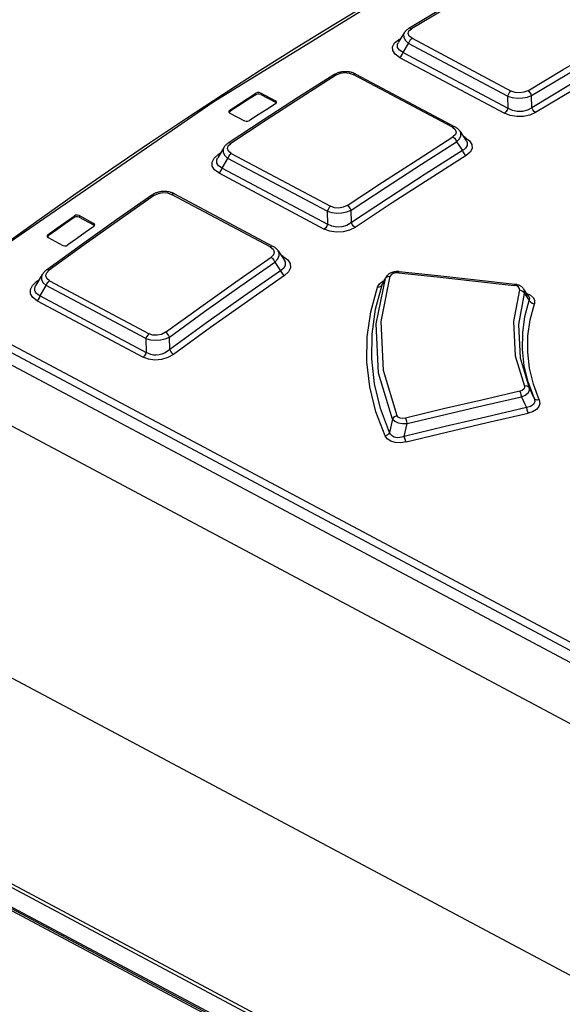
# Model space of a CAD drawing. Extents: x 0 to 841, y 0 to 594.
# Tile 50 of 66: x 692 to 707, y 191 to 218. Entities that reach past the tile are written whole.
import ezdxf

# ---------------------------------------------------------------- set-up
doc = ezdxf.new("R2010")
doc.units = 0
doc.header["$LTSCALE"] = 46.255
doc.layers.get('0').update_dxf_attribs({"linetype": 'CONTINUOUS'})

msp = doc.modelspace()

# ---------------------------------------------------------------- linework, layer by layer
at = {"color": 9, "linetype": 'CONTINUOUS'}
for p, q in [((671.076, 220.291), (717.142, 195.768)), ((670.986, 220.113), (717.052, 195.59)), ((702.208, 217.869), (702.271, 217.906)), ((702.242, 217.859), (702.208, 217.869)), ((702.581, 217.908), (705.323, 216.448)), ((702.332, 217.518), (702.484, 217.767)), ((702.332, 217.518), (705.234, 215.973)), ((705.227, 216.307), (702.484, 217.767)), ((702.236, 217.377), (705.138, 215.832)), ((703.696, 215.445), (700.953, 216.905)), ((698.253, 216.345), (698.252, 216.386)), ((698.394, 216.391), (698.394, 216.35)), ((698.795, 216.137), (698.794, 216.178)), ((705.227, 216.307), (705.234, 215.973)), ((697.533, 215.92), (697.534, 215.879)), ((704.05, 215.161), (704.006, 215.184)), ((704.05, 215.161), (704.027, 215.152)), ((697.211, 214.691), (697.28, 214.737)), ((697.246, 214.681), (697.211, 214.691)), ((697.322, 214.315), (697.483, 214.583)), ((700.234, 213.118), (697.483, 214.583)), ((697.574, 214.721), (700.326, 213.256)), ((697.322, 214.315), (700.241, 212.761)), ((697.231, 214.178), (700.15, 212.624)), ((698.655, 212.132), (695.922, 213.587)), ((693.22, 212.946), (693.219, 212.987)), ((693.361, 212.997), (693.361, 212.956)), ((700.234, 213.118), (700.241, 212.761)), ((693.762, 212.743), (693.761, 212.784)), ((692.501, 212.476), (692.501, 212.435)), ((699.011, 211.871), (698.955, 211.9)), ((699.011, 211.871), (698.982, 211.858)), ((701.85, 211.279), (701.841, 211.256)), ((692.184, 211.177), (692.259, 211.231)), ((692.22, 211.165), (692.184, 211.176)), ((692.281, 210.775), (692.451, 211.062)), ((695.211, 209.593), (692.451, 211.062)), ((692.537, 211.196), (695.297, 209.727)), ((701.755, 211.082), (701.761, 211.098)), ((692.281, 210.775), (695.216, 209.212)), ((705.698, 210.846), (705.825, 210.652)), ((692.195, 210.641), (695.131, 209.079)), ((695.211, 209.593), (695.216, 209.212)), ((664.104, 208.976), (750.597, 162.932)), ((664.162, 209.05), (750.648, 163.009)), ((750.069, 162.571), (663.582, 208.612)), ((750.132, 162.589), (663.645, 208.63)), ((702.366, 206.885), (702.446, 207.24))]:
    msp.add_line(p, q, dxfattribs=at)
at = {"color": 7, "linetype": 'CONTINUOUS'}
for p, q in [((670.386, 220.096), (717.544, 194.991)), ((750.749, 175.622), (669.086, 219.095)), ((702.363, 218.058), (702.199, 217.787)), ((702.366, 218.061), (702.363, 218.058)), ((702.364, 218.059), (702.364, 218.058)), ((701.026, 216.915), (703.769, 215.455)), ((698.794, 216.178), (698.394, 216.391)), ((698.394, 216.35), (698.795, 216.137)), ((705.9, 215.984), (705.892, 216.321)), ((698.817, 216.116), (698.795, 216.137)), ((697.534, 215.879), (697.515, 215.857)), ((697.538, 215.836), (697.938, 215.623)), ((703.91, 215.331), (704.082, 215.067)), ((704.084, 215.064), (704.084, 215.064)), ((697.366, 214.88), (697.198, 214.6)), ((697.374, 214.893), (697.366, 214.88)), ((703.815, 215.04), (703.973, 214.797)), ((697.196, 214.597), (697.196, 214.597)), ((696, 213.601), (698.733, 212.146)), ((693.761, 212.784), (693.361, 212.997)), ((693.361, 212.956), (693.762, 212.743)), ((700.899, 212.805), (700.893, 213.147)), ((693.785, 212.72), (693.762, 212.743)), ((692.501, 212.435), (692.481, 212.411)), ((692.505, 212.388), (692.906, 212.175)), ((755.185, 166.287), (668.698, 212.328)), ((698.876, 212.021), (699.04, 211.77)), ((698.783, 211.713), (698.94, 211.473)), ((699.041, 211.768), (699.042, 211.768)), ((692.339, 211.367), (692.165, 211.073)), ((692.342, 211.372), (692.339, 211.367)), ((701.85, 211.279), (701.786, 211.149)), ((701.85, 211.279), (701.85, 211.279)), ((692.165, 211.072), (692.165, 211.073)), ((701.786, 211.149), (701.761, 211.098)), ((701.87, 210.944), (701.869, 210.944)), ((695.868, 209.288), (695.863, 209.637)), ((663.904, 208.545), (750.391, 162.503))]:
    msp.add_line(p, q, dxfattribs=at)
for points in [[(708.585, 222.849), (707.565, 222.325), (706.545, 221.788), (705.524, 221.237), (704.503, 220.673), (703.482, 220.095), (702.46, 219.505), (701.438, 218.901), (700.416, 218.284), (699.394, 217.654), (698.372, 217.011), (697.351, 216.355), (696.33, 215.686), (695.309, 215.004), (694.29, 214.31), (693.271, 213.603), (692.253, 212.884), (691.236, 212.152)], [(705.415, 219.89), (704.44, 219.331), (703.463, 218.76), (702.489, 218.177)], [(702.489, 218.177), (702.473, 218.167), (702.455, 218.155), (702.439, 218.142), (702.424, 218.129), (702.41, 218.116), (702.397, 218.103), (702.386, 218.089), (702.375, 218.075), (702.366, 218.061)], [(708.976, 217.784), (707.951, 217.198), (706.925, 216.598), (705.9, 215.984)], [(701.026, 216.915), (701.009, 216.924), (700.988, 216.933), (700.967, 216.942), (700.946, 216.949), (700.925, 216.956), (700.903, 216.962), (700.881, 216.967), (700.859, 216.972), (700.837, 216.976), (700.815, 216.979), (700.792, 216.981), (700.77, 216.982), (700.748, 216.983), (700.725, 216.983), (700.703, 216.983), (700.681, 216.981), (700.659, 216.979), (700.637, 216.976), (700.614, 216.973), (700.592, 216.968), (700.57, 216.963), (700.549, 216.957), (700.528, 216.951), (700.507, 216.943), (700.486, 216.935), (700.466, 216.926), (700.446, 216.916), (700.426, 216.905), (700.41, 216.896)], [(700.41, 216.896), (699.436, 216.276), (698.459, 215.644), (697.486, 215.001)], [(697.533, 215.92), (697.773, 216.076), (698.013, 216.231), (698.252, 216.386)], [(698.253, 216.345), (698.013, 216.19), (697.773, 216.035), (697.534, 215.879)], [(698.394, 216.391), (698.348, 216.404), (698.297, 216.403), (698.252, 216.386)], [(698.394, 216.35), (698.349, 216.363), (698.297, 216.361), (698.253, 216.345)], [(698.826, 216.136), (698.822, 216.152), (698.794, 216.178)], [(697.533, 215.92), (697.509, 215.892), (697.506, 215.878)], [(698.799, 216.095), (698.559, 215.94), (698.319, 215.785), (698.079, 215.629)], [(698.799, 216.095), (698.823, 216.122), (698.826, 216.136)], [(697.506, 215.878), (697.51, 215.862), (697.538, 215.836)], [(697.938, 215.623), (697.984, 215.609), (698.035, 215.612), (698.079, 215.629)], [(703.911, 215.33), (703.901, 215.345), (703.89, 215.359), (703.878, 215.372), (703.866, 215.385), (703.852, 215.398), (703.837, 215.411), (703.82, 215.423), (703.803, 215.434), (703.785, 215.446), (703.769, 215.455)], [(697.486, 215.001), (697.47, 214.99), (697.453, 214.977), (697.437, 214.964), (697.422, 214.95), (697.409, 214.936), (697.396, 214.922), (697.385, 214.907), (697.374, 214.893)], [(703.973, 214.797), (702.948, 214.146), (701.924, 213.482), (700.899, 212.805)], [(695.374, 213.566), (694.4, 212.885), (693.425, 212.192), (692.454, 211.489)], [(696, 213.601), (695.983, 213.609), (695.963, 213.619), (695.943, 213.627), (695.922, 213.635), (695.901, 213.641), (695.879, 213.647), (695.857, 213.652), (695.835, 213.657), (695.813, 213.66), (695.791, 213.663), (695.769, 213.665), (695.747, 213.667), (695.724, 213.667), (695.702, 213.667), (695.68, 213.666), (695.658, 213.665), (695.636, 213.662), (695.614, 213.659), (695.593, 213.655), (695.571, 213.651), (695.549, 213.645), (695.528, 213.639), (695.507, 213.633), (695.487, 213.625), (695.466, 213.617), (695.447, 213.608), (695.427, 213.598), (695.408, 213.588), (695.39, 213.576), (695.374, 213.566)], [(692.501, 212.476), (692.74, 212.647), (692.98, 212.818), (693.219, 212.987)], [(693.22, 212.946), (692.98, 212.777), (692.741, 212.606), (692.501, 212.435)], [(693.361, 212.997), (693.314, 213.01), (693.264, 213.007), (693.219, 212.987)], [(693.361, 212.956), (693.316, 212.969), (693.263, 212.965), (693.22, 212.946)], [(693.766, 212.697), (693.526, 212.527), (693.286, 212.356), (693.047, 212.185)], [(693.793, 212.741), (693.789, 212.758), (693.761, 212.784)], [(693.766, 212.697), (693.79, 212.726), (693.793, 212.741)], [(692.501, 212.476), (692.476, 212.446), (692.473, 212.432)], [(692.473, 212.432), (692.478, 212.414), (692.505, 212.388)], [(692.906, 212.175), (692.952, 212.162), (693.002, 212.166), (693.047, 212.185)], [(698.877, 212.02), (698.868, 212.033), (698.857, 212.047), (698.845, 212.061), (698.832, 212.074), (698.818, 212.088), (698.803, 212.101), (698.786, 212.113), (698.769, 212.125), (698.75, 212.136), (698.733, 212.146)], [(692.454, 211.489), (692.438, 211.477), (692.421, 211.462), (692.405, 211.448), (692.39, 211.433), (692.376, 211.418), (692.364, 211.403), (692.352, 211.387), (692.342, 211.372)], [(698.94, 211.473), (697.915, 210.757), (696.891, 210.029), (695.868, 209.288)], [(702.226, 211.445), (702.21, 211.447), (702.192, 211.448), (702.174, 211.448), (702.156, 211.448), (702.138, 211.447), (702.121, 211.445), (702.103, 211.443), (702.086, 211.44), (702.069, 211.436), (702.052, 211.432), (702.035, 211.427), (702.019, 211.422), (702.003, 211.415), (701.988, 211.408), (701.973, 211.401), (701.959, 211.393), (701.945, 211.384), (701.932, 211.375), (701.919, 211.365), (701.907, 211.355), (701.896, 211.344), (701.886, 211.333), (701.877, 211.322), (701.868, 211.31), (701.861, 211.298), (701.853, 211.286), (701.85, 211.279)], [(705.434, 211.095), (704.365, 211.213), (703.294, 211.33), (702.226, 211.445)], [(705.677, 210.964), (705.669, 210.975), (705.66, 210.986), (705.651, 210.996), (705.641, 211.007), (705.63, 211.016), (705.618, 211.026), (705.606, 211.035), (705.592, 211.043), (705.578, 211.052), (705.564, 211.059), (705.549, 211.066), (705.533, 211.072), (705.517, 211.077), (705.5, 211.082), (705.483, 211.087), (705.465, 211.09), (705.448, 211.093), (705.434, 211.095)], [(705.816, 210.755), (705.768, 210.826), (705.717, 210.903), (705.677, 210.964)]]:
    msp.add_lwpolyline(points, dxfattribs=at)
at = {"color": 9, "linetype": 'CONTINUOUS'}
for points in [[(708.635, 222.845), (702.852, 219.7), (697.062, 216.13), (691.287, 212.149)], [(705.492, 219.885), (704.517, 219.326), (703.541, 218.755), (702.566, 218.172)], [(702.581, 217.908), (702.502, 217.97), (702.474, 218.04), (702.495, 218.11), (702.566, 218.172)], [(702.566, 218.173), (702.523, 218.185), (702.489, 218.177)], [(705.789, 216.456), (706.765, 217.039), (707.74, 217.61), (708.715, 218.169)], [(702.236, 217.377), (702.113, 217.466), (702.047, 217.568), (702.043, 217.675), (702.098, 217.778), (702.208, 217.869)], [(702.363, 218.058), (702.343, 218.008), (702.349, 217.925), (702.396, 217.843), (702.484, 217.767)], [(702.484, 217.767), (702.506, 217.823), (702.54, 217.873), (702.581, 217.908)], [(705.892, 216.321), (706.867, 216.903), (707.841, 217.473), (708.816, 218.032)], [(702.332, 217.518), (702.23, 217.579), (702.178, 217.652), (702.175, 217.735), (702.197, 217.785)], [(702.236, 217.377), (702.277, 217.412), (702.311, 217.462), (702.332, 217.518)], [(709.076, 217.647), (708.052, 217.061), (707.027, 216.461), (706.003, 215.849)], [(700.487, 216.891), (699.512, 216.271), (698.538, 215.64), (697.564, 214.997)], [(700.41, 216.896), (700.444, 216.904), (700.487, 216.891)], [(700.487, 216.891), (700.597, 216.938), (700.719, 216.956), (700.842, 216.944), (700.953, 216.905)], [(700.953, 216.905), (700.995, 216.92), (701.026, 216.915)], [(705.323, 216.448), (705.282, 216.413), (705.248, 216.363), (705.227, 216.307)], [(705.789, 216.456), (705.68, 216.412), (705.558, 216.396), (705.435, 216.408), (705.323, 216.448)], [(705.892, 216.321), (705.869, 216.376), (705.833, 216.423), (705.79, 216.457)], [(705.227, 216.307), (705.353, 216.27), (705.493, 216.253), (705.638, 216.257), (705.774, 216.28), (705.892, 216.321)], [(705.234, 215.973), (705.213, 215.917), (705.179, 215.867), (705.138, 215.832)], [(705.9, 215.984), (705.776, 215.918), (705.64, 215.884), (705.494, 215.882), (705.359, 215.912), (705.234, 215.973)], [(706.003, 215.849), (705.959, 215.882), (705.923, 215.93), (705.9, 215.984)], [(706.003, 215.849), (705.846, 215.779), (705.667, 215.741), (705.479, 215.738), (705.298, 215.769), (705.138, 215.832)], [(703.769, 215.455), (703.737, 215.46), (703.696, 215.445)], [(703.696, 215.445), (703.775, 215.382), (703.803, 215.311), (703.781, 215.24), (703.711, 215.175)], [(700.787, 213.281), (701.761, 213.924), (702.736, 214.555), (703.711, 215.175)], [(703.711, 215.175), (703.754, 215.142), (703.791, 215.095), (703.815, 215.04)], [(703.815, 215.04), (703.896, 215.122), (703.935, 215.208), (703.93, 215.292), (703.911, 215.33)], [(704.05, 215.161), (704.173, 215.071), (704.238, 214.969), (704.243, 214.86), (704.188, 214.755), (704.077, 214.661)], [(697.366, 214.88), (697.345, 214.826), (697.35, 214.741), (697.397, 214.658), (697.483, 214.583)], [(697.574, 214.721), (697.497, 214.782), (697.47, 214.854), (697.492, 214.927), (697.564, 214.997)], [(697.564, 214.997), (697.521, 215.01), (697.486, 215.001)], [(700.893, 213.147), (701.867, 213.79), (702.841, 214.421), (703.815, 215.04)], [(704.084, 215.064), (704.106, 215.019), (704.109, 214.935), (704.064, 214.861), (703.973, 214.796)], [(703.973, 214.797), (703.997, 214.743), (704.033, 214.695), (704.077, 214.661)], [(697.231, 214.178), (697.11, 214.267), (697.047, 214.371), (697.043, 214.482), (697.099, 214.591), (697.211, 214.691)], [(697.322, 214.315), (697.222, 214.377), (697.172, 214.452), (697.171, 214.54), (697.196, 214.597)], [(697.483, 214.583), (697.503, 214.637), (697.535, 214.685), (697.574, 214.721)], [(704.077, 214.661), (703.053, 214.011), (702.029, 213.348), (701.006, 212.671)], [(697.231, 214.178), (697.27, 214.214), (697.302, 214.262), (697.322, 214.315)], [(695.452, 213.562), (694.477, 212.88), (693.504, 212.188), (692.531, 211.484)], [(695.374, 213.566), (695.409, 213.575), (695.452, 213.562)], [(695.452, 213.562), (695.56, 213.613), (695.683, 213.635), (695.808, 213.627), (695.922, 213.587)], [(695.922, 213.587), (695.966, 213.606), (696, 213.601)], [(700.326, 213.256), (700.287, 213.22), (700.255, 213.172), (700.234, 213.118)], [(700.787, 213.281), (700.677, 213.23), (700.555, 213.209), (700.434, 213.218), (700.326, 213.256)], [(700.893, 213.147), (700.869, 213.2), (700.831, 213.247), (700.787, 213.281)], [(700.234, 213.118), (700.358, 213.083), (700.496, 213.068), (700.64, 213.074), (700.775, 213.101), (700.893, 213.147)], [(700.241, 212.761), (700.221, 212.708), (700.189, 212.66), (700.15, 212.624)], [(701.006, 212.671), (700.847, 212.592), (700.669, 212.547), (700.483, 212.538), (700.306, 212.564), (700.15, 212.624)], [(700.899, 212.805), (700.774, 212.728), (700.637, 212.686), (700.493, 212.679), (700.361, 212.704), (700.241, 212.761)], [(701.006, 212.671), (700.963, 212.704), (700.925, 212.75), (700.899, 212.805)], [(698.733, 212.146), (698.699, 212.151), (698.655, 212.132)], [(698.655, 212.132), (698.736, 212.067), (698.765, 211.992), (698.744, 211.916), (698.675, 211.846)], [(695.754, 209.768), (696.727, 210.472), (697.7, 211.165), (698.675, 211.846)], [(698.675, 211.846), (698.718, 211.814), (698.756, 211.767), (698.783, 211.713)], [(698.783, 211.713), (698.864, 211.8), (698.902, 211.891), (698.897, 211.978), (698.877, 212.02)], [(699.011, 211.871), (699.136, 211.778), (699.204, 211.67), (699.21, 211.554), (699.156, 211.441), (699.047, 211.34)], [(695.863, 209.637), (696.836, 210.34), (697.809, 211.032), (698.783, 211.713)], [(699.042, 211.768), (699.066, 211.717), (699.071, 211.626), (699.028, 211.544), (698.94, 211.473)], [(692.339, 211.367), (692.316, 211.307), (692.32, 211.219), (692.367, 211.136), (692.451, 211.062)], [(692.537, 211.196), (692.462, 211.258), (692.436, 211.33), (692.458, 211.408), (692.531, 211.484)], [(692.531, 211.484), (692.489, 211.497), (692.454, 211.489)], [(699.047, 211.34), (698.023, 210.625), (697, 209.897), (695.978, 209.157)], [(698.94, 211.473), (698.965, 211.42), (699.003, 211.374), (699.047, 211.34)], [(702.042, 207.362), (701.654, 208.636), (701.588, 210.001), (701.841, 211.256)], [(702.168, 207.46), (701.788, 208.71), (701.721, 210.065), (701.973, 211.321)], [(701.755, 211.082), (701.783, 211.14), (701.812, 211.198), (701.841, 211.256)], [(701.841, 211.256), (701.87, 211.293), (701.916, 211.316), (701.973, 211.32)], [(702.203, 211.416), (702.124, 211.415), (702.053, 211.396), (702.001, 211.363), (701.973, 211.321)], [(702.203, 211.416), (702.218, 211.441), (702.226, 211.445)], [(702.203, 211.416), (703.273, 211.301), (704.342, 211.184), (705.412, 211.066)], [(692.195, 210.641), (692.077, 210.73), (692.016, 210.835), (692.013, 210.951), (692.069, 211.066), (692.184, 211.177)], [(692.281, 210.775), (692.222, 210.805), (692.178, 210.841), (692.148, 210.882), (692.133, 210.928), (692.131, 210.976), (692.143, 211.028), (692.165, 211.072)], [(692.451, 211.062), (692.47, 211.114), (692.5, 211.16), (692.537, 211.196)], [(701.835, 206.898), (701.58, 207.568), (701.411, 208.254), (701.331, 208.948), (701.34, 209.644), (701.437, 210.336), (701.622, 211.019)], [(701.96, 206.996), (701.708, 207.663), (701.542, 208.342), (701.463, 209.03), (701.473, 209.719), (701.57, 210.405), (701.755, 211.082)], [(701.622, 211.019), (701.677, 211.107), (701.771, 211.18), (701.809, 211.195)], [(701.623, 211.019), (701.678, 211.023), (701.725, 211.045), (701.755, 211.082)], [(705.434, 211.095), (705.426, 211.092), (705.412, 211.066)], [(705.555, 210.939), (705.555, 210.983), (705.529, 211.022), (705.478, 211.051), (705.412, 211.066)], [(692.195, 210.641), (692.232, 210.677), (692.262, 210.723), (692.281, 210.775)], [(705.555, 210.939), (705.389, 210.07), (705.44, 209.116), (705.69, 208.281)], [(705.834, 208.224), (705.587, 209.048), (705.535, 209.988), (705.698, 210.846)], [(705.555, 210.939), (705.615, 210.924), (705.666, 210.891), (705.698, 210.846)], [(705.698, 210.846), (705.694, 210.93), (705.677, 210.964)], [(705.755, 210.846), (705.862, 210.796), (705.94, 210.726), (705.975, 210.644), (705.968, 210.558)], [(705.816, 210.755), (705.832, 210.721), (705.825, 210.652)], [(705.961, 207.95), (705.797, 208.393), (705.689, 208.843), (705.638, 209.298), (705.644, 209.754), (705.706, 210.206), (705.825, 210.652)], [(706.105, 207.894), (705.943, 208.329), (705.836, 208.772), (705.785, 209.22), (705.79, 209.669), (705.851, 210.116), (705.968, 210.558)], [(705.825, 210.652), (705.857, 210.607), (705.907, 210.574), (705.968, 210.558)], [(695.297, 209.727), (695.26, 209.691), (695.23, 209.644), (695.211, 209.593)], [(695.211, 209.593), (695.333, 209.558), (695.469, 209.546), (695.611, 209.556), (695.744, 209.587), (695.863, 209.637)], [(695.754, 209.768), (695.642, 209.711), (695.521, 209.685), (695.402, 209.691), (695.297, 209.727)], [(695.863, 209.637), (695.837, 209.689), (695.799, 209.735), (695.754, 209.768)], [(695.216, 209.212), (695.197, 209.161), (695.167, 209.114), (695.131, 209.079)], [(695.978, 209.157), (695.818, 209.067), (695.641, 209.014), (695.456, 208.999), (695.282, 209.021), (695.131, 209.079)], [(695.868, 209.288), (695.798, 209.233), (695.725, 209.192), (695.649, 209.162), (695.573, 209.144), (695.498, 209.136), (695.424, 209.139), (695.351, 209.152), (695.282, 209.177), (695.216, 209.212)], [(695.978, 209.157), (695.934, 209.189), (695.896, 209.234), (695.868, 209.288)], [(705.69, 208.281), (705.694, 208.235), (705.672, 208.192), (705.627, 208.158), (705.564, 208.136)], [(705.834, 208.224), (705.802, 208.261), (705.751, 208.282), (705.69, 208.281)], [(705.564, 208.136), (704.509, 207.893), (703.454, 207.646), (702.399, 207.393)], [(702.446, 207.24), (703.5, 207.493), (704.554, 207.74), (705.609, 207.982)], [(705.564, 208.136), (705.581, 208.094), (705.597, 208.04), (705.609, 207.982)], [(705.609, 207.982), (705.717, 208.031), (705.796, 208.092), (705.836, 208.16), (705.834, 208.224)], [(705.609, 207.982), (705.655, 207.882), (705.702, 207.782), (705.748, 207.683)], [(705.961, 207.95), (705.919, 208.041), (705.876, 208.132), (705.834, 208.224)], [(705.961, 207.95), (705.977, 207.853), (705.94, 207.771), (705.861, 207.713), (705.748, 207.683)], [(706.105, 207.894), (706.122, 207.801), (706.093, 207.713), (706.023, 207.633), (705.919, 207.57), (705.793, 207.529)], [(706.105, 207.894), (706.045, 207.892), (705.994, 207.912), (705.961, 207.95)], [(702.168, 207.46), (702.115, 207.44), (702.071, 207.406), (702.042, 207.362)], [(702.399, 207.393), (702.321, 207.384), (702.253, 207.394), (702.2, 207.42), (702.168, 207.46)], [(705.748, 207.683), (704.62, 207.423), (703.493, 207.157), (702.366, 206.885)], [(702.413, 206.733), (703.538, 207.004), (704.665, 207.269), (705.793, 207.529)], [(705.748, 207.683), (705.76, 207.626), (705.776, 207.572), (705.793, 207.529)], [(702.042, 207.362), (702.015, 207.24), (701.987, 207.118), (701.96, 206.996)], [(702.042, 207.362), (702.103, 207.307), (702.199, 207.265), (702.318, 207.242), (702.446, 207.24)], [(702.446, 207.24), (702.433, 207.297), (702.417, 207.35), (702.399, 207.393)], [(701.96, 206.996), (701.932, 206.953), (701.888, 206.918), (701.835, 206.898)], [(702.413, 206.733), (702.258, 206.71), (702.115, 206.718), (701.989, 206.756), (701.894, 206.817), (701.835, 206.898)], [(702.366, 206.885), (702.299, 206.864), (702.238, 206.852), (702.181, 206.85), (702.13, 206.856), (702.084, 206.869), (702.043, 206.889), (702.009, 206.916), (701.98, 206.952), (701.96, 206.996)], [(702.413, 206.733), (702.395, 206.774), (702.379, 206.828), (702.366, 206.885)]]:
    msp.add_lwpolyline(points, dxfattribs=at)

doc.saveas('drawing.dxf')
